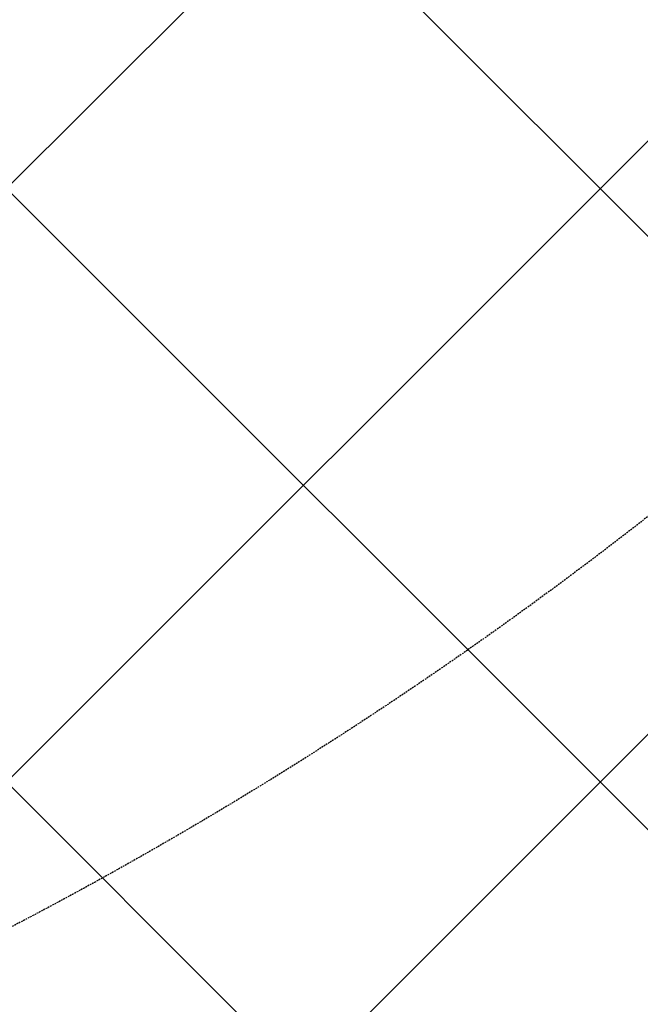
# Model space of a CAD drawing. Header units: millimetres. Extents: x -1753 to 37187, y -1972 to 14840.
# Tile 55 of 128: x 2836 to 3206, y 4110 to 4697. Entities that reach past the tile are written whole.
import ezdxf
from ezdxf.enums import TextEntityAlignment as Align

# ---------------------------------------------------------------- set-up
doc = ezdxf.new("R2010")
doc.units = ezdxf.units.MM
doc.header["$LTSCALE"] = 2
doc.header["$MEASUREMENT"] = 0
doc.linetypes.add('DASHED', pattern=[0.75, 0.5, -0.25])
doc.linetypes.add('HIDDEN', pattern=[0.375, 0.25, -0.125])
doc.layers.add('FIRE-SPKLR-EQP', color=1, linetype='Continuous', true_color=0xff0000)
doc.layers.add('FIRE-SPKLR-EQP-MPA-12SM-C', color=3, linetype='HIDDEN', true_color=0x00ff00)
doc.layers.add('GREY SCALE', color=9, linetype='Continuous', lineweight=0, true_color=0x808080)
doc.styles.get("Standard").update_dxf_attribs({"font": 'times.ttf'})

# ---------------------------------------------------------------- blocks, each defined once
blk = doc.blocks.new('SPKLR-EQP-PENDENT-68C')
at = {"layer": 'FIRE-SPKLR-EQP-MPA-12SM-C', "linetype": 'DASHED'}
blk.add_circle((0, 0), 2450, dxfattribs=at)
blk = doc.blocks.new('RCP LAYOUT')
at = {"layer": 'GREY SCALE', "lineweight": -3}
for p, q in [((1502.23, 3270), (11612.23, 13380)), ((2209.34, 3270), (12319.34, 13380)), ((1855.79, 3270), (11865.79, 13280)), ((3945, 3833.17), (200, 7578.17)), ((3945, 3479.62), (200, 7224.62)), ((3801.07, 3270), (200, 6871.07))]:
    blk.add_line(p, q, dxfattribs=at)
for tag, p in [('EXIT', (2198, 13730)), ('EXIT', (15225, 13730)), ('E', (15529.99, 8869.99)), ('E', (15529.99, 7669.99)), ('E', (15529.99, 5869.99)), ('E', (15529.99, 4669.96)), ('EXIT', (13114.86, 3718.64)), ('E', (11657, 3149.92)), ('E', (13457, 3149.92)), ('E', (15257.01, 3149.72)), ('E', (16457.43, 3149.81)), ('EXIT', (15988.31, 2270)), ('E', (1505, 1600)), ('E', (2705, 1600)), ('E', (3905, 1600)), ('E', (5105, 1600)), ('E', (6305, 1600)), ('E', (7505, 1600)), ('E', (8705, 1600)), ('E', (11657, 1349.95)), ('E', (13557, 1350)), ('E', (14757, 1350)), ('EXIT', (6723.48, 950))]:
    blk.add_attdef(tag, text='', height=100, dxfattribs=at).set_placement(p, align=Align.MIDDLE_CENTER)
blk.add_attdef('E', text='', height=100, rotation=44.91466, dxfattribs=at).set_placement((13564.52, 5892.8), align=Align.MIDDLE_CENTER)

msp = doc.modelspace()

# ---------------------------------------------------------------- block references
at = {"layer": 'FIRE-SPKLR-EQP'}
for p in [(4700, 7007.31), (1700, 6330), (4700, 3966.21), (1700, 3630)]:
    msp.add_blockref('SPKLR-EQP-PENDENT-68C', p, dxfattribs=at)
at = {"layer": 'GREY SCALE', "lineweight": -3}
msp.add_blockref('RCP LAYOUT', (0, 0), dxfattribs=at)

doc.saveas('drawing.dxf')
